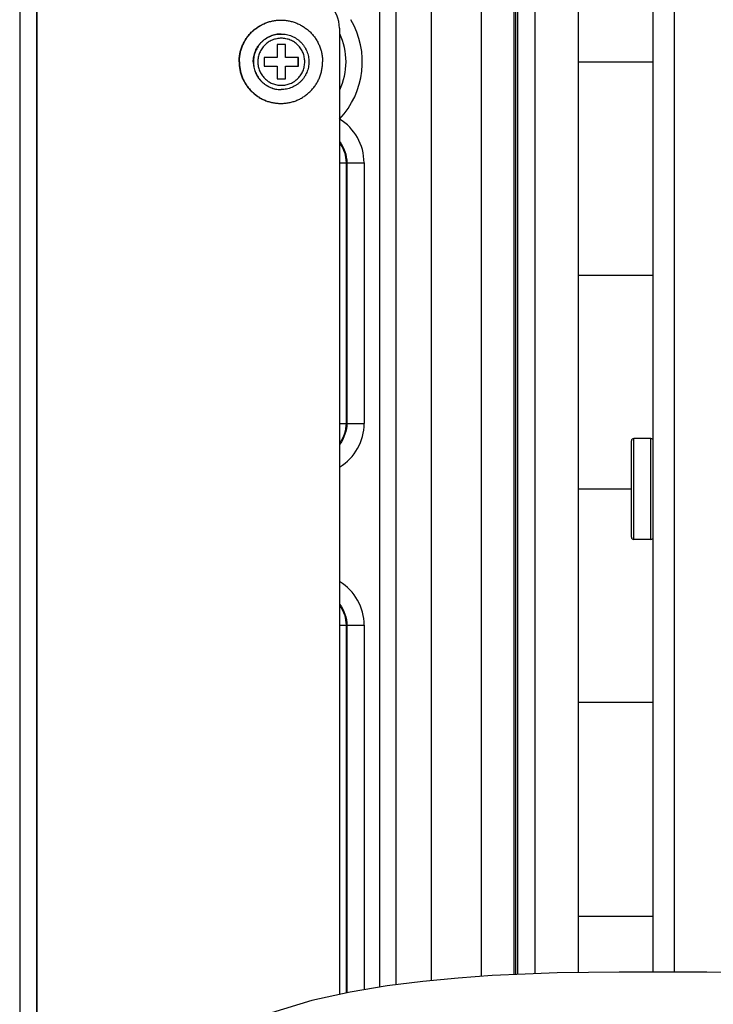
# Model space of a CAD drawing. Header units: inches. Extents: x 0 to 34, y 0 to 22.
# Tile 12 of 124: x 6.9 to 7.7, y 13.6 to 14.7. Entities that reach past the tile are written whole.
import ezdxf

# ---------------------------------------------------------------- set-up
doc = ezdxf.new("R2010")
doc.units = ezdxf.units.IN
doc.header["$LTSCALE"] = 1.87
doc.header["$MEASUREMENT"] = 0
doc.layers.get('0').update_dxf_attribs({"linetype": 'CONTINUOUS'})
doc.layers.add('02___PRT_ALL_AXES', color=7, linetype='CONTINUOUS')

msp = doc.modelspace()

# ---------------------------------------------------------------- linework, layer by layer
at = {"color": 7, "linetype": 'CONTINUOUS'}
for p, q in [((7.2812, 13.5802), (7.2812, 16.7498)), ((7.3003, 13.583), (7.3003, 16.7498)), ((7.3412, 16.7498), (7.3412, 13.5879)), ((7.4002, 13.5928), (7.4002, 16.7498)), ((7.4384, 13.5949), (7.4384, 16.7498)), ((7.4402, 16.7498), (7.4402, 13.595)), ((7.4424, 16.6932), (7.4424, 13.5951)), ((7.4626, 16.6932), (7.4626, 13.5959)), ((7.6264, 13.5978), (7.6264, 16.6518)), ((6.8596, 14.742), (6.8596, 12.9703)), ((6.8791, 14.742), (6.8791, 12.9703)), ((6.8801, 12.9703), (6.8801, 14.742)), ((7.2339, 14.7026), (7.2339, 13.5716)), ((7.1709, 14.6833), (7.1609, 14.6833)), ((7.1609, 14.6833), (7.1609, 14.6682)), ((7.1707, 14.6682), (7.1707, 14.6833)), ((7.1709, 14.6682), (7.1709, 14.6833)), ((7.1609, 14.6682), (7.1459, 14.6682)), ((7.1459, 14.6682), (7.1459, 14.6582)), ((7.186, 14.6682), (7.1707, 14.6682)), ((7.1858, 14.6582), (7.1858, 14.6682)), ((7.186, 14.6582), (7.186, 14.6682)), ((7.5139, 14.6632), (7.6014, 14.6632)), ((7.1459, 14.6582), (7.1609, 14.6582)), ((7.1609, 14.6582), (7.1609, 14.6432)), ((7.1707, 14.6582), (7.186, 14.6582)), ((7.1707, 14.6432), (7.1707, 14.6582)), ((7.1709, 14.6432), (7.1709, 14.6582)), ((7.1609, 14.6432), (7.1709, 14.6432)), ((7.2339, 14.5451), (7.2629, 14.5451)), ((7.2417, 14.5451), (7.2417, 14.24)), ((7.2426, 14.5451), (7.2426, 14.24)), ((7.2629, 14.5451), (7.2629, 14.24)), ((7.6014, 14.4132), (7.5139, 14.4132)), ((7.2339, 14.24), (7.2629, 14.24)), ((7.5987, 14.2223), (7.5785, 14.2223)), ((7.5785, 14.1042), (7.5785, 14.2223)), ((7.5987, 14.1042), (7.5987, 14.2223)), ((7.5758, 14.1068), (7.5758, 14.2196)), ((7.5758, 14.1632), (7.5139, 14.1632)), ((7.5987, 14.1042), (7.5785, 14.1042)), ((7.2339, 14.0038), (7.2629, 14.0038)), ((7.2417, 14.0038), (7.2417, 13.5733)), ((7.2426, 14.0038), (7.2426, 13.5735)), ((7.2629, 14.0038), (7.2629, 13.5771)), ((7.6014, 13.9132), (7.5139, 13.9132)), ((7.5139, 13.6632), (7.6014, 13.6632))]:
    msp.add_line(p, q, dxfattribs=at)
msp.add_lwpolyline([(7.6969, 13.5975), (7.6642, 13.5976), (7.6307, 13.5978), (7.5965, 13.5979), (7.5615, 13.5978), (7.5257, 13.5975), (7.489, 13.5968), (7.4514, 13.5955), (7.4127, 13.5937), (7.3728, 13.5909), (7.3318, 13.587), (7.2897, 13.5817), (7.2464, 13.5744), (7.2016, 13.5644), (7.1546, 13.5503), (7.1063, 13.5307)], dxfattribs=at)
for centre, radius, start, end in [((7.1945, 14.7026), 0.0394, 359.9946, 89.9818), ((7.1637, 14.6632), 0.0971, 316.3905, 30.4939), ((7.1658, 14.6632), 0.0325, 269.6213, 270), ((7.2031, 14.5451), 0.0597, 359.9902, 58.8668), ((7.2031, 14.24), 0.0598, 301.3252, 0.0037), ((7.5785, 14.2196), 0.00266, 90, 180), ((7.5987, 14.2196), 0.00266, 0, 90), ((7.5785, 14.1068), 0.00266, 180, 270), ((7.5987, 14.1068), 0.00266, 270, 360), ((7.2031, 14.0038), 0.0598, 359.9963, 58.6748)]:
    msp.add_arc(centre, radius, start, end, dxfattribs=at)
for points, knots in [([(7.1658, 14.6957), (7.1647, 14.6957), (7.1626, 14.6956), (7.1594, 14.6952), (7.1563, 14.6944), (7.1533, 14.6933), (7.1504, 14.6919), (7.1477, 14.6903), (7.1451, 14.6884), (7.1428, 14.6862), (7.1406, 14.6839), (7.1387, 14.6813), (7.1371, 14.6786), (7.1357, 14.6757), (7.1346, 14.6727), (7.1339, 14.6696), (7.1334, 14.6664), (7.1333, 14.6643), (7.1333, 14.6632)], [0, 0, 0, 0, 0.062487, 0.124975, 0.187464, 0.249954, 0.312446, 0.37494, 0.437436, 0.499935, 0.562437, 0.62494, 0.687446, 0.749956, 0.812462, 0.874972, 0.937504, 1, 1, 1, 1]), ([(7.1658, 14.6957), (7.1668, 14.6957), (7.169, 14.6956), (7.1721, 14.6952), (7.1752, 14.6944), (7.1782, 14.6933), (7.1811, 14.6919), (7.1839, 14.6903), (7.1864, 14.6884), (7.1888, 14.6862), (7.1909, 14.6839), (7.1928, 14.6813), (7.1945, 14.6786), (7.1958, 14.6757), (7.1969, 14.6727), (7.1977, 14.6696), (7.1982, 14.6664), (7.1983, 14.6643), (7.1983, 14.6632)], [0, 0, 0, 0, 0.062478, 0.124986, 0.187475, 0.249966, 0.312461, 0.374957, 0.437454, 0.499953, 0.562454, 0.624956, 0.687461, 0.749968, 0.812473, 0.874978, 0.937504, 1, 1, 1, 1]), ([(7.1934, 14.6632), (7.1934, 14.6641), (7.1933, 14.6659), (7.1929, 14.6686), (7.1923, 14.6712), (7.1914, 14.6738), (7.1902, 14.6762), (7.1888, 14.6785), (7.1872, 14.6807), (7.1854, 14.6827), (7.1834, 14.6845), (7.1812, 14.6861), (7.1789, 14.6875), (7.1765, 14.6887), (7.1739, 14.6896), (7.1713, 14.6902), (7.1686, 14.6906), (7.1659, 14.6908), (7.1632, 14.6906), (7.1606, 14.6902), (7.1579, 14.6896), (7.1554, 14.6887), (7.1529, 14.6875), (7.1506, 14.6861), (7.1485, 14.6845), (7.1465, 14.6827), (7.1446, 14.6807), (7.143, 14.6785), (7.1416, 14.6762), (7.1405, 14.6738), (7.1396, 14.6712), (7.1389, 14.6686), (7.1385, 14.6659), (7.1384, 14.6641), (7.1384, 14.6632)], [0, 0, 0, 0, 0.031248, 0.062514, 0.093769, 0.125022, 0.156277, 0.18753, 0.218782, 0.250032, 0.281282, 0.31253, 0.343777, 0.375023, 0.406268, 0.437512, 0.468756, 0.5, 0.531244, 0.562488, 0.593732, 0.624977, 0.656223, 0.68747, 0.718718, 0.749968, 0.781218, 0.81247, 0.843723, 0.874978, 0.906231, 0.937486, 0.968752, 1, 1, 1, 1]), ([(7.1333, 14.6632), (7.1333, 14.6622), (7.1334, 14.6601), (7.1339, 14.6569), (7.1346, 14.6538), (7.1357, 14.6508), (7.1371, 14.6479), (7.1387, 14.6452), (7.1406, 14.6427), (7.1427, 14.6403), (7.145, 14.6381), (7.1476, 14.6362), (7.1503, 14.6346), (7.1532, 14.6332), (7.1562, 14.6321), (7.1593, 14.6313), (7.1624, 14.6309), (7.1645, 14.6307), (7.1656, 14.6307)], [0, 0, 0, 0, 0.062496, 0.125028, 0.187538, 0.250044, 0.312553, 0.37506, 0.437563, 0.500065, 0.562564, 0.62506, 0.687554, 0.750046, 0.812536, 0.875025, 0.937513, 1, 1, 1, 1]), ([(7.1384, 14.6632), (7.1384, 14.6623), (7.1385, 14.6605), (7.1389, 14.6579), (7.1396, 14.6552), (7.1405, 14.6527), (7.1416, 14.6502), (7.143, 14.6479), (7.1446, 14.6458), (7.1465, 14.6438), (7.1485, 14.6419), (7.1506, 14.6403), (7.1529, 14.6389), (7.1554, 14.6378), (7.1579, 14.6369), (7.1606, 14.6362), (7.1632, 14.6358), (7.1659, 14.6357), (7.1686, 14.6358), (7.1713, 14.6362), (7.1739, 14.6369), (7.1765, 14.6378), (7.1789, 14.6389), (7.1812, 14.6403), (7.1834, 14.6419), (7.1854, 14.6438), (7.1872, 14.6458), (7.1888, 14.6479), (7.1902, 14.6502), (7.1914, 14.6527), (7.1923, 14.6552), (7.1929, 14.6579), (7.1933, 14.6605), (7.1934, 14.6623), (7.1934, 14.6632)], [0, 0, 0, 0, 0.031248, 0.062514, 0.093769, 0.125022, 0.156277, 0.18753, 0.218782, 0.250032, 0.281282, 0.31253, 0.343777, 0.375023, 0.406268, 0.437512, 0.468756, 0.5, 0.531244, 0.562488, 0.593732, 0.624977, 0.656223, 0.68747, 0.718718, 0.749968, 0.781218, 0.81247, 0.843723, 0.874978, 0.906231, 0.937486, 0.968752, 1, 1, 1, 1]), ([(7.1983, 14.6632), (7.1983, 14.6622), (7.1982, 14.66), (7.1977, 14.6569), (7.1969, 14.6538), (7.1958, 14.6508), (7.1945, 14.6479), (7.1928, 14.6451), (7.1909, 14.6426), (7.1888, 14.6402), (7.1864, 14.6381), (7.1839, 14.6362), (7.1811, 14.6345), (7.1782, 14.6332), (7.1752, 14.6321), (7.1721, 14.6313), (7.169, 14.6308), (7.1668, 14.6307), (7.1658, 14.6307)], [0, 0, 0, 0, 0.062496, 0.125022, 0.187527, 0.250032, 0.312539, 0.375044, 0.437546, 0.500047, 0.562546, 0.625043, 0.687539, 0.750034, 0.812525, 0.875014, 0.937522, 1, 1, 1, 1])]:
    msp.add_open_spline(points, degree=3, knots=knots, dxfattribs=at)
for points in [[(7.2417, 14.6632), (7.2417, 14.6744), (7.2391, 14.6859), (7.2344, 14.696)], [(7.2344, 14.6305), (7.2392, 14.6406), (7.2417, 14.652), (7.2417, 14.6632)], [(7.234, 14.57), (7.2394, 14.5631), (7.2426, 14.5539), (7.2426, 14.5451)], [(7.2345, 14.5679), (7.2391, 14.5614), (7.2417, 14.5531), (7.2417, 14.5451)], [(7.2426, 14.24), (7.2426, 14.2315), (7.2396, 14.2225), (7.2344, 14.2157)], [(7.2417, 14.24), (7.2417, 14.232), (7.2391, 14.2237), (7.2345, 14.2172)], [(7.2344, 14.0281), (7.2396, 14.0213), (7.2426, 14.0123), (7.2426, 14.0038)], [(7.2345, 14.0266), (7.2391, 14.0201), (7.2417, 14.0118), (7.2417, 14.0038)]]:
    msp.add_open_spline(points, degree=3, dxfattribs=at)
at = {"layer": '02___PRT_ALL_AXES', "color": 7, "linetype": 'CONTINUOUS'}
for p, q in [((7.5139, 13.5972), (7.5139, 16.6632)), ((7.6014, 13.5979), (7.6014, 16.6632)), ((7.1658, 14.6957), (7.1656, 14.6957)), ((7.1658, 14.6307), (7.1656, 14.6307))]:
    msp.add_line(p, q, dxfattribs=at)
for points, knots in [([(7.1165, 14.6632), (7.1165, 14.6648), (7.1166, 14.668), (7.1173, 14.6728), (7.1185, 14.6774), (7.1201, 14.6819), (7.1222, 14.6862), (7.1246, 14.6904), (7.1275, 14.6942), (7.1302, 14.6972), (7.1325, 14.6994), (7.1349, 14.7014), (7.1381, 14.7038), (7.1415, 14.7059), (7.1444, 14.7073), (7.1473, 14.7086), (7.151, 14.71), (7.1549, 14.7109), (7.1581, 14.7115), (7.1612, 14.7119), (7.1636, 14.712), (7.1652, 14.712)], [0, 0, 0, 0, 0.062499, 0.125022, 0.187526, 0.250032, 0.312537, 0.37504, 0.43754, 0.500037, 0.531295, 0.562551, 0.625044, 0.687535, 0.718788, 0.750042, 0.812528, 0.875013, 0.906265, 0.937516, 1, 1, 1, 1]), ([(7.1168, 14.6632), (7.1168, 14.6648), (7.117, 14.668), (7.1177, 14.6728), (7.1189, 14.6774), (7.1205, 14.6819), (7.1225, 14.6862), (7.125, 14.6904), (7.1278, 14.6942), (7.1305, 14.6972), (7.1328, 14.6994), (7.1352, 14.7014), (7.1385, 14.7038), (7.1419, 14.7059), (7.1447, 14.7073), (7.1476, 14.7086), (7.1514, 14.71), (7.1553, 14.7109), (7.1584, 14.7115), (7.1616, 14.7119), (7.164, 14.712), (7.1656, 14.712)], [0, 0, 0, 0, 0.062499, 0.125022, 0.187526, 0.250032, 0.312537, 0.37504, 0.43754, 0.500037, 0.531295, 0.562551, 0.625044, 0.687535, 0.718788, 0.750042, 0.812528, 0.875013, 0.906265, 0.937516, 1, 1, 1, 1]), ([(7.1656, 14.712), (7.1672, 14.712), (7.1696, 14.7119), (7.1727, 14.7115), (7.1759, 14.7109), (7.1797, 14.71), (7.1835, 14.7086), (7.1864, 14.7073), (7.1893, 14.7059), (7.1927, 14.7038), (7.1959, 14.7014), (7.1983, 14.6994), (7.2006, 14.6972), (7.2033, 14.6942), (7.2062, 14.6904), (7.2086, 14.6862), (7.2107, 14.6819), (7.2123, 14.6774), (7.2134, 14.6728), (7.2141, 14.668), (7.2143, 14.6648), (7.2143, 14.6632)], [0, 0, 0, 0, 0.062484, 0.093735, 0.124987, 0.187472, 0.249958, 0.281212, 0.312465, 0.374956, 0.437449, 0.468705, 0.499963, 0.56246, 0.62496, 0.687463, 0.749968, 0.812474, 0.874978, 0.937501, 1, 1, 1, 1]), ([(7.1331, 14.6632), (7.1331, 14.6643), (7.1332, 14.6664), (7.1337, 14.6696), (7.1344, 14.6727), (7.1355, 14.6757), (7.1369, 14.6786), (7.1385, 14.6813), (7.1404, 14.6839), (7.1426, 14.6862), (7.1449, 14.6884), (7.1475, 14.6903), (7.1502, 14.6919), (7.1531, 14.6933), (7.1561, 14.6944), (7.1592, 14.6952), (7.1624, 14.6956), (7.1645, 14.6957), (7.1656, 14.6957)], [0, 0, 0, 0, 0.062497, 0.125029, 0.187539, 0.250045, 0.312554, 0.375061, 0.437564, 0.500066, 0.562564, 0.625061, 0.687555, 0.750046, 0.812537, 0.875025, 0.937513, 1, 1, 1, 1]), ([(7.1165, 14.6632), (7.1165, 14.6616), (7.1166, 14.6584), (7.1173, 14.6537), (7.1185, 14.6491), (7.1201, 14.6445), (7.1222, 14.6402), (7.1246, 14.6361), (7.1275, 14.6323), (7.1302, 14.6293), (7.1325, 14.6271), (7.1349, 14.625), (7.1381, 14.6226), (7.1415, 14.6206), (7.1444, 14.6191), (7.1473, 14.6178), (7.151, 14.6165), (7.1549, 14.6155), (7.1581, 14.615), (7.1612, 14.6146), (7.1636, 14.6145), (7.1652, 14.6145)], [0, 0, 0, 0, 0.062499, 0.125022, 0.187526, 0.250032, 0.312537, 0.37504, 0.43754, 0.500037, 0.531295, 0.562551, 0.625044, 0.687535, 0.718788, 0.750042, 0.812528, 0.875013, 0.906265, 0.937516, 1, 1, 1, 1]), ([(7.1168, 14.6632), (7.1168, 14.6616), (7.117, 14.6584), (7.1177, 14.6537), (7.1189, 14.6491), (7.1205, 14.6445), (7.1225, 14.6402), (7.125, 14.6361), (7.1278, 14.6323), (7.1305, 14.6293), (7.1328, 14.6271), (7.1352, 14.625), (7.1385, 14.6226), (7.1419, 14.6206), (7.1447, 14.6191), (7.1476, 14.6178), (7.1514, 14.6165), (7.1553, 14.6155), (7.1584, 14.615), (7.1616, 14.6146), (7.164, 14.6145), (7.1656, 14.6145)], [0, 0, 0, 0, 0.062499, 0.125022, 0.187526, 0.250032, 0.312537, 0.37504, 0.43754, 0.500037, 0.531295, 0.562551, 0.625044, 0.687535, 0.718788, 0.750042, 0.812528, 0.875013, 0.906265, 0.937516, 1, 1, 1, 1]), ([(7.1331, 14.6632), (7.1331, 14.6622), (7.1332, 14.66), (7.1337, 14.6569), (7.1344, 14.6538), (7.1355, 14.6508), (7.1369, 14.6479), (7.1385, 14.6451), (7.1404, 14.6426), (7.1426, 14.6402), (7.1449, 14.6381), (7.1475, 14.6362), (7.1502, 14.6345), (7.1531, 14.6332), (7.1561, 14.6321), (7.1592, 14.6313), (7.1624, 14.6308), (7.1645, 14.6307), (7.1656, 14.6307)], [0, 0, 0, 0, 0.062497, 0.125029, 0.187539, 0.250045, 0.312554, 0.375061, 0.437564, 0.500066, 0.562564, 0.625061, 0.687555, 0.750046, 0.812537, 0.875025, 0.937513, 1, 1, 1, 1]), ([(7.1656, 14.6145), (7.1672, 14.6145), (7.1696, 14.6146), (7.1727, 14.615), (7.1759, 14.6155), (7.1797, 14.6165), (7.1835, 14.6178), (7.1864, 14.6191), (7.1893, 14.6206), (7.1927, 14.6226), (7.1959, 14.625), (7.1983, 14.6271), (7.2006, 14.6293), (7.2033, 14.6323), (7.2062, 14.6361), (7.2086, 14.6402), (7.2107, 14.6445), (7.2123, 14.6491), (7.2134, 14.6537), (7.2141, 14.6584), (7.2143, 14.6616), (7.2143, 14.6632)], [0, 0, 0, 0, 0.062484, 0.093735, 0.124987, 0.187472, 0.249958, 0.281212, 0.312465, 0.374956, 0.437449, 0.468705, 0.499963, 0.56246, 0.62496, 0.687463, 0.749968, 0.812474, 0.874978, 0.937501, 1, 1, 1, 1])]:
    msp.add_open_spline(points, degree=3, knots=knots, dxfattribs=at)

doc.saveas('drawing.dxf')
